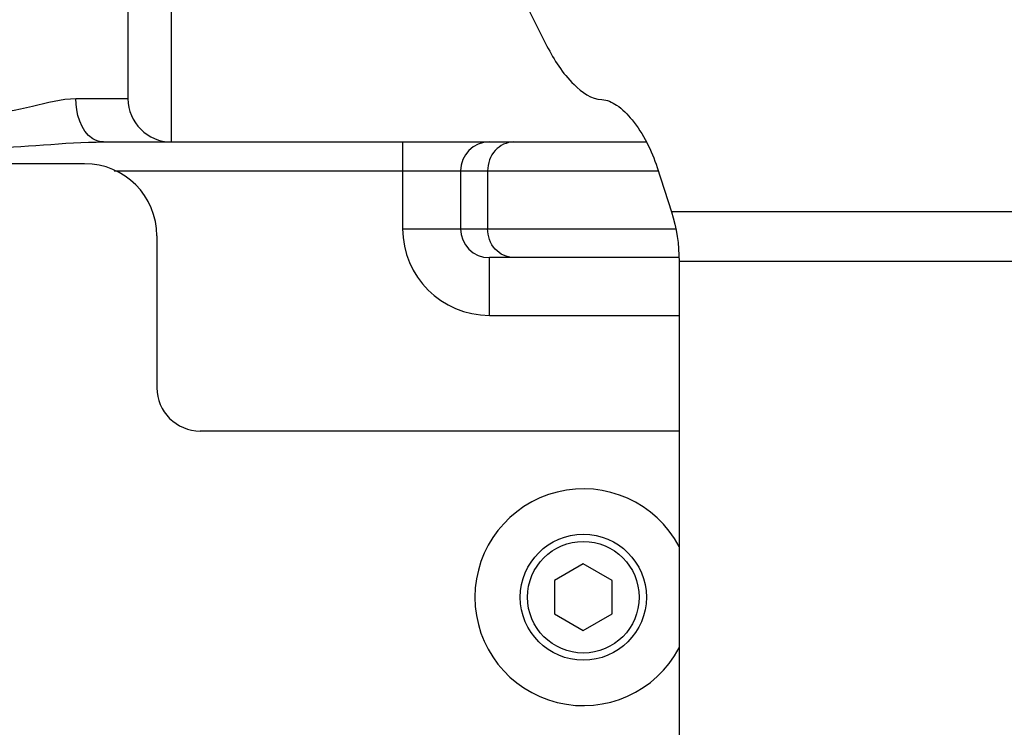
# Model space of a CAD drawing. Header units: millimetres. Extents: x 0 to 5945, y 0 to 4205.
# Tile 36 of 80: x 2930 to 2998, y 927 to 976. Entities that reach past the tile are written whole.
import ezdxf

# ---------------------------------------------------------------- set-up
doc = ezdxf.new("R2010")
doc.units = ezdxf.units.MM
doc.header["$LTSCALE"] = 326.975
doc.layers.get('0').update_dxf_attribs({"linetype": 'CONTINUOUS'})
for name, color, linetype in [('204104000008_DXF_DIMENSION', 7, 'CONTINUOUS'), ('204104000008DXF_CONTINUOUS_LINE', 7, 'CONTINUOUS'), ('304103000029DXF_CONTINUOUS_LINE', 7, 'CONTINUOUS'), ('304105000175DXF_CONTINUOUS_LINE', 7, 'CONTINUOUS'), ('304105000184DXF_CONTINUOUS_LINE', 7, 'CONTINUOUS'), ('304107000039DXF_CONTINUOUS_LINE', 7, 'CONTINUOUS'), ('501023000017DXF_CONTINUOUS_LINE', 7, 'CONTINUOUS')]:
    doc.layers.add(name, color=color, linetype=linetype)
doc.styles.get("Standard").update_dxf_attribs({"font": 'txt', "width": 0.7})
doc.dimstyles.new('DIMSTYLE_7', dxfattribs={"dimtxt": 17.5, "dimasz": 15, "dimexe": 2, "dimexo": 0.2, "dimtad": 1, "dimdsep": 46, "dimtxsty": 'Standard', "dimblk": '_FILLED', "dimblk1": '_FILLED', "dimblk2": '_FILLED', "dimcen": 0.09, "dimclrt": 5, "dimazin": 2, "dimtp": 0.01, "dimtm": 0.01, "dimtfac": 1, "dimtofl": 0, "dimtmove": 0, "dimatfit": 3, "dimldrblk": '_FILLED', "dimfxl": 0, "dimtolj": 1, "dimarcsym": 0})

# ---------------------------------------------------------------- blocks, each defined once
blk = doc.blocks.new('_FILLED')
at = {"color": 0, "linetype": 'ByBlock'}
blk.add_solid([(0, 0), (-1, 0.1167), (-1, -0.1167)], dxfattribs=at)
blk = doc.blocks.new('*D18')
at = {"layer": '204104000008_DXF_DIMENSION', "color": 2, "linetype": 'Continuous'}
for p, q in [((2912.611, 830.766), (4978.956, 1180.244)), ((4707.127, 1134.27), (2912.611, 830.766)), ((4707.127, 1134.27), (4707.127, 1134.27))]:
    blk.add_line(p, q, dxfattribs=at)
at = {"layer": '204104000008_DXF_DIMENSION', "color": 2, "linetype": 'Continuous', "xscale": 15, "yscale": 15, "zscale": 15, "rotation": 189.5992208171}
blk.add_blockref('_FILLED', (4707.127, 1134.27), dxfattribs=at)
blk = doc.blocks.new('*D21')
at = {"layer": '204104000008_DXF_DIMENSION', "color": 2, "linetype": 'Continuous'}
for p, q in [((2912.611, 830.766), (3375.763, 954.185)), ((3218.439, 912.262), (2912.611, 830.766)), ((3218.439, 912.262), (3218.439, 912.262))]:
    blk.add_line(p, q, dxfattribs=at)
at = {"layer": '204104000008_DXF_DIMENSION', "color": 2, "linetype": 'Continuous', "xscale": 15, "yscale": 15, "zscale": 15, "rotation": 194.9211833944}
blk.add_blockref('_FILLED', (3218.439, 912.262), dxfattribs=at)
blk = doc.blocks.new('*D22')
at = {"layer": '204104000008_DXF_DIMENSION', "color": 2, "linetype": 'Continuous'}
for p, q in [((2912.611, 830.766), (3815.787, 1222.652)), ((3438.262, 1058.845), (2912.611, 830.766)), ((3438.262, 1058.845), (3438.262, 1058.845))]:
    blk.add_line(p, q, dxfattribs=at)
at = {"layer": '204104000008_DXF_DIMENSION', "color": 2, "linetype": 'Continuous', "xscale": 15, "yscale": 15, "zscale": 15, "rotation": 203.4568431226}
blk.add_blockref('_FILLED', (3438.262, 1058.845), dxfattribs=at)

msp = doc.modelspace()

# ---------------------------------------------------------------- linework, layer by layer
at = {"layer": '204104000008DXF_CONTINUOUS_LINE', "color": 2, "linetype": 'Continuous', "const_width": 4}
msp.add_lwpolyline([(2339.611, 830.766, 1), (3485.611, 830.766, 1)], format="xyb", close=True, dxfattribs=at)
at = {"layer": '204104000008DXF_CONTINUOUS_LINE', "color": 2, "linetype": 'Continuous'}
msp.add_arc((2912.611, 830.766), 316.5, 282.12633, 48.55053, dxfattribs=at)
at = {"layer": '304103000029DXF_CONTINUOUS_LINE', "color": 7, "linetype": 'Continuous'}
for p, q in [((2937.611, 989.266), (2937.611, 970.266)), ((2935.918, 967.266), (2973.455, 967.266)), ((2960.611, 965.266), (2960.611, 961.266)), ((2975.737, 959.266), (2962.611, 959.266))]:
    msp.add_line(p, q, dxfattribs=at)
at = {"layer": '304103000029DXF_CONTINUOUS_LINE', "color": 9, "linetype": 'Continuous'}
for p, q in [((2940.611, 967.266), (2940.611, 989.266)), ((2934.001, 970.266), (2937.611, 970.266)), ((2956.611, 967.266), (2956.611, 961.266)), ((2936.657, 965.266), (2974.291, 965.266)), ((2962.485, 965.266), (2962.485, 961.266)), ((2956.611, 961.266), (2975.506, 961.266)), ((2962.611, 955.266), (2962.611, 959.266)), ((2962.611, 955.266), (2975.737, 955.266))]:
    msp.add_line(p, q, dxfattribs=at)
at = {"layer": '304103000029DXF_CONTINUOUS_LINE', "color": 7, "linetype": 'Continuous'}
for centre, radius, start, end in [((2912.611, 830.766), 199.5, 73.13283, 144.65512), ((2912.611, 830.766), 175.5, 81.16361, 140.29656), ((2940.611, 970.266), 3, 180, 270), ((2962.611, 965.266), 2, 90, 180), ((2962.611, 961.266), 2, 180, 270)]:
    msp.add_arc(centre, radius, start, end, dxfattribs=at)
at = {"layer": '304103000029DXF_CONTINUOUS_LINE', "color": 9, "linetype": 'Continuous'}
for centre, radius, start, end in [((2912.611, 830.766), 196.5, 73.6219, 143.99998), ((2912.611, 830.766), 174.036, 81.39973, 139.13254), ((2912.611, 830.766), 168.965, 80.69396, 137.68858), ((2962.611, 961.266), 6, 180, 270)]:
    msp.add_arc(centre, radius, start, end, dxfattribs=at)
for points, knots in [([(2927.612, 969.266), (2928.756, 969.266), (2930.89, 969.66), (2932.99, 970.266), (2934.001, 970.266)], [0, 0, 0, 0, 0.530857, 1, 1, 1, 1]), ([(2935.918, 967.266), (2935.662, 967.266), (2934.399, 967.717), (2934.001, 969.262), (2934.001, 970.266)], [0, 0, 0, 0, 0.203146, 1, 1, 1, 1])]:
    msp.add_open_spline(points, degree=3, knots=knots, dxfattribs=at)
for points in [[(2927.611, 966.866), (2930.383, 966.866), (2933.146, 967.266), (2935.918, 967.266)], [(2964.298, 967.266), (2963.828, 967.266), (2963.332, 967.029), (2963.016, 966.681)], [(2963.016, 966.681), (2962.678, 966.307), (2962.485, 965.77), (2962.485, 965.266)], [(2963.016, 959.852), (2962.678, 960.225), (2962.485, 960.763), (2962.485, 961.266)], [(2964.298, 959.266), (2963.828, 959.266), (2963.332, 959.504), (2963.016, 959.852)]]:
    msp.add_open_spline(points, degree=3, dxfattribs=at)
at = {"layer": '304105000175DXF_CONTINUOUS_LINE', "color": 7, "linetype": 'Continuous'}
for p, q in [((2964.266, 978.536), (2966.596, 973.906)), ((2974.216, 965.499), (2975.205, 962.423)), ((2975.737, 959.003), (2975.737, 870.766))]:
    msp.add_line(p, q, dxfattribs=at)
at = {"layer": '304105000175DXF_CONTINUOUS_LINE', "color": 9, "linetype": 'Continuous'}
for p, q in [((3002.904, 962.423), (2975.205, 962.423)), ((3003.436, 959.003), (2975.737, 959.003))]:
    msp.add_line(p, q, dxfattribs=at)
at = {"layer": '304105000175DXF_CONTINUOUS_LINE', "color": 7, "linetype": 'Continuous'}
for points, knots in [([(2966.596, 973.906), (2967.084, 972.936), (2968.042, 971.429), (2969.664, 970.218), (2970.394, 970.197)], [0, 0, 0, 0, 0.597928, 1, 1, 1, 1]), ([(2970.394, 970.197), (2970.752, 970.187), (2971.573, 969.798), (2973.035, 968.289), (2973.836, 966.682), (2974.216, 965.499)], [0, 0, 0, 0, 0.171241, 0.407548, 1, 1, 1, 1])]:
    msp.add_open_spline(points, degree=3, knots=knots, dxfattribs=at)
msp.add_open_spline([(2975.205, 962.423), (2975.558, 961.325), (2975.737, 960.157), (2975.737, 959.003)], degree=3, dxfattribs=at)
at = {"layer": '304105000184DXF_CONTINUOUS_LINE', "color": 7, "linetype": 'Continuous'}
msp.add_arc((2969.111, 935.766), 7.5, 27.82934, 332.17066, dxfattribs=at)
at = {"layer": '304107000039DXF_CONTINUOUS_LINE', "color": 7, "linetype": 'Continuous'}
for p, q in [((2934.611, 965.766), (2920.611, 965.766)), ((2939.611, 960.766), (2939.611, 950.266)), ((2975.737, 947.266), (2942.611, 947.266))]:
    msp.add_line(p, q, dxfattribs=at)
for centre, radius, start, end in [((2934.611, 960.766), 5, 0, 90), ((2942.611, 950.266), 3, 180, 270)]:
    msp.add_arc(centre, radius, start, end, dxfattribs=at)
at = {"layer": '501023000017DXF_CONTINUOUS_LINE', "color": 7, "linetype": 'Continuous'}
for p, q in [((2969.111, 938.076), (2967.111, 936.921)), ((2971.111, 936.921), (2969.111, 938.076)), ((2967.111, 936.921), (2967.111, 934.612)), ((2971.111, 934.612), (2971.111, 936.921)), ((2967.111, 934.612), (2969.111, 933.457)), ((2969.111, 933.457), (2971.111, 934.612))]:
    msp.add_line(p, q, dxfattribs=at)
msp.add_circle((2969.111, 935.766), 4.36, dxfattribs=at)
at = {"layer": '501023000017DXF_CONTINUOUS_LINE', "color": 9, "linetype": 'Continuous'}
msp.add_circle((2969.111, 935.766), 3.86, dxfattribs=at)

# ---------------------------------------------------------------- dimensions: what is measured, and where the dimension line sits
at = {"layer": '204104000008_DXF_DIMENSION', "color": 2, "linetype": 'Continuous'}
for mpoint, picture, middle in [((3438.262, 1058.845), '*D22', (3769.095, 1207.162)), ((4707.127, 1134.27), '*D18', (4917.834, 1174.344)), ((3218.439, 912.262), '*D21', (3303.615, 939.487))]:
    dim = msp.add_radius_dim(center=(2912.611, 830.766), mpoint=mpoint, text='R<>', dimstyle='DIMSTYLE_7', override={"dimpost": '<>'}, dxfattribs=at)
    dim.commit()
    dim.dimension.update_dxf_attribs({"geometry": picture, "text_midpoint": middle, "dimtype": 164})

doc.saveas('drawing.dxf')
